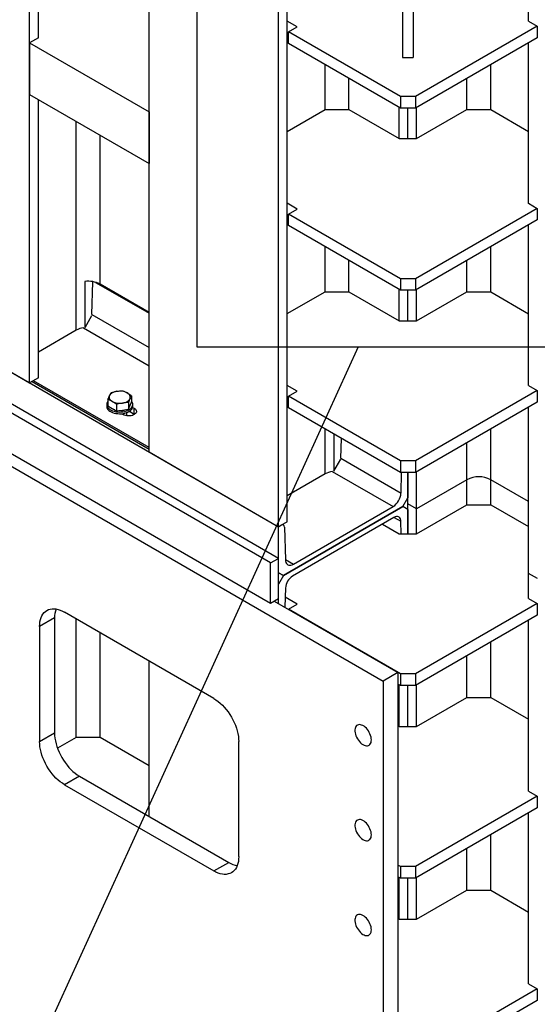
# Model space of a CAD drawing. Header units: millimetres. Extents: x 0 to 25230, y 0 to 17820.
# Tile 135 of 244: x 18707 to 19442, y 8066 to 9463. Entities that reach past the tile are written whole.
import ezdxf

# ---------------------------------------------------------------- set-up
doc = ezdxf.new("R2010")
doc.units = ezdxf.units.MM
doc.linetypes.add('SLD-Sólida', pattern=[0])
doc.layers.add('ATENÇÃO', color=1, linetype='SLD-Sólida')
doc.layers.add('REFERÊNCIAS', color=9, linetype='SLD-Sólida')
doc.styles.get("Standard").update_dxf_attribs({"font": 'CALIBRI.TTF'})
doc.dimstyles.new('SLDDIMSTYLE0', dxfattribs={"dimtxt": 0.18, "dimasz": 52.5, "dimexe": 0, "dimexo": 0.0625, "dimgap": 0, "dimtad": 0, "dimtih": 1, "dimtoh": 1, "dimdec": 0, "dimrnd": 1e-09, "dimzin": 0, "dimdsep": 46, "dimtxsty": 'Standard', "dimblk1": 'NONE', "dimblk2": 'NONE', "dimsah": 1, "dimcen": 0.09, "dimadec": 0, "dimazin": 0, "dimtfac": 52.5, "dimtdec": 0, "dimtofl": 0, "dimtmove": 0, "dimatfit": 3, "dimldrblk": 'NONE', "dimfxl": 0, "dimfrac": 2, "dimtolj": 1, "dimtzin": 0, "dimarcsym": 0})

# ---------------------------------------------------------------- blocks, each defined once
blk = doc.blocks.new('_None')

msp = doc.modelspace()

# ---------------------------------------------------------------- linework, layer by layer
at = {"layer": 'ATENÇÃO', "ltscale": 30}
for p, q in [((18958.8, 9937), (18958.8, 8998.9)), ((18958.8, 8998.9), (19922.8, 8998.9))]:
    msp.add_line(p, q, dxfattribs=at)
at = {"layer": 'REFERÊNCIAS', "linetype": 'SLD-Sólida', "lineweight": 25, "ltscale": 30}
for p, q in [((14888.6, 11160.2), (19074.7, 8743.6)), ((18721.1, 8947.7), (18721.1, 9833.6)), ((18733.5, 9437.8), (18733.5, 9826.4)), ((18890.8, 8849.7), (18890.8, 9735.6)), ((19074.7, 8743.6), (19074.7, 9629.5)), ((19087.1, 8750.7), (19087.1, 9622.3)), ((19430, 9461.3), (19430, 9626.1)), ((19251, 9536.5), (19251, 9409.5)), ((19266, 9537.1), (19266, 9409.5)), ((19101.2, 9453.2), (19087.1, 9461.3)), ((19088.8, 9446), (19101.2, 9453.2)), ((19442.3, 9454.2), (19269.1, 9354.2)), ((19430, 9461.3), (19430, 9461.3)), ((19430, 9461.3), (19442.3, 9454.2)), ((19442.3, 9454.2), (19442.3, 9437.8)), ((18733.5, 9437.8), (18721.1, 9430.7)), ((19088.8, 9444), (19087.1, 9445)), ((19247.9, 9354.2), (19088.8, 9446)), ((19088.8, 9429.7), (19088.8, 9446)), ((19442.3, 9437.8), (19269.1, 9337.8)), ((18721.1, 9430.7), (18890.8, 9332.7)), ((18721.1, 9430.7), (18721.1, 9357.2)), ((19247.9, 9337.8), (19088.8, 9429.7)), ((19430, 9202.6), (19430, 9430.7)), ((19251, 9409.5), (19266, 9409.5)), ((19140.8, 9335.8), (19140.8, 9399.7)), ((19376.3, 9335.7), (19376.3, 9399.7)), ((19174.7, 9335.8), (19174.7, 9380.1)), ((19342.3, 9335.7), (19342.3, 9380.1)), ((18721.1, 9357.2), (18890.8, 9259.2)), ((19247.9, 9354.2), (19247.9, 9337.8)), ((19269.1, 9354.2), (19247.9, 9354.2)), ((19269.1, 9354.2), (19269.1, 9337.8)), ((18733.5, 8954.8), (18733.5, 9350)), ((19246.2, 9294.5), (19246.2, 9338.9)), ((19269.1, 9337.8), (19247.9, 9337.8)), ((19258.5, 9294.5), (19258.5, 9337.8)), ((19258.5, 9294.5), (19258.5, 9337.8)), ((19270.9, 9294.5), (19270.9, 9338.9)), ((18890.8, 9332.7), (18890.8, 9259.2)), ((19087.1, 9304.7), (19140.8, 9335.8)), ((19140.8, 9335.8), (19174.7, 9335.8)), ((19174.7, 9335.8), (19246.2, 9294.5)), ((19270.9, 9294.5), (19342.3, 9335.7)), ((19342.3, 9335.7), (19376.2, 9335.7)), ((19376.2, 9335.7), (19430, 9304.7)), ((18787.2, 9022.6), (18787.2, 9319)), ((18821.2, 9087.9), (18821.2, 9299.4)), ((19246.2, 9294.5), (19270.9, 9294.5)), ((19101.2, 9194.5), (19087.1, 9202.7)), ((19430, 9202.7), (19430, 9202.7)), ((19430, 9202.7), (19442.3, 9195.5)), ((19088.8, 9185.3), (19087.1, 9186.4)), ((19088.8, 9187.4), (19101.2, 9194.5)), ((19247.9, 9095.5), (19088.8, 9187.4)), ((19088.8, 9171), (19088.8, 9187.4)), ((19442.3, 9195.5), (19269.1, 9095.5)), ((19442.3, 9195.5), (19442.3, 9179.2)), ((19247.9, 9079.2), (19088.8, 9171)), ((19442.3, 9179.2), (19269.1, 9079.2)), ((19430, 8944), (19430, 9172.1)), ((19140.8, 9077.1), (19140.8, 9141)), ((19376.3, 9077.1), (19376.3, 9141)), ((19174.7, 9077.1), (19174.7, 9121.4)), ((19342.3, 9077.1), (19342.3, 9121.4)), ((18799.7, 9091.7), (18799.7, 9026.5)), ((18809.7, 9044.8), (18811, 9091.4)), ((18814.8, 9090.5), (18890.8, 9046.6)), ((18890.8, 9047.7), (18821.2, 9087.9)), ((19269.1, 9095.5), (19247.9, 9095.5)), ((19247.9, 9095.5), (19247.9, 9079.2)), ((19269.1, 9095.5), (19269.1, 9079.2)), ((19087.1, 9046.1), (19140.8, 9077.1)), ((19140.8, 9077.1), (19174.7, 9077.1)), ((19174.7, 9077.1), (19246.2, 9035.9)), ((19246.2, 9035.9), (19246.2, 9080.2)), ((19269.1, 9079.2), (19247.9, 9079.2)), ((19258.5, 9035.9), (19258.5, 9079.2)), ((19258.5, 9035.9), (19258.5, 9079.2)), ((19270.9, 9035.9), (19270.9, 9080.2)), ((19270.9, 9035.9), (19342.3, 9077.1)), ((19342.3, 9077.1), (19376.2, 9077.1)), ((19376.2, 9077.1), (19430, 9046)), ((18537.3, 9053.8), (18721.1, 8947.7)), ((18809.7, 9044.8), (18890.8, 8997.9)), ((18799.8, 9026.6), (18809.6, 9043.4)), ((19246.2, 9035.9), (19270.9, 9035.9)), ((18787.2, 9022.6), (18733.5, 8991.6)), ((18797.5, 9026.1), (18890.8, 8972.2)), ((19063.4, 8692.1), (18540.1, 8994.2)), ((19074.7, 8698.7), (18551.4, 9000.7)), ((18733.5, 8954.8), (18721.1, 8947.7)), ((18724.7, 8949.7), (18890.8, 8853.8)), ((18890.8, 8856.2), (18726.7, 8950.9)), ((18540.1, 8937.1), (19063.4, 8635)), ((19101.2, 8935.9), (19087.1, 8944)), ((19088.8, 8928.7), (19101.2, 8935.9)), ((19442.3, 8936.9), (19269.1, 8836.9)), ((19430, 8944), (19430, 8944)), ((19430, 8944), (19442.3, 8936.9)), ((19442.3, 8936.9), (19442.3, 8920.5)), ((18530.2, 8924.4), (19223.2, 8524.4)), ((18832.4, 8924.3), (18832.4, 8915)), ((18861.4, 8919.9), (18861.4, 8910.5)), ((18863.6, 8915.3), (18865.9, 8920.2)), ((18865.9, 8929.5), (18865.9, 8920.2)), ((19088.8, 8926.7), (19087.1, 8927.7)), ((19247.9, 8836.9), (19088.8, 8928.7)), ((19088.8, 8912.4), (19088.8, 8928.7)), ((19442.3, 8920.5), (19269.1, 8820.6)), ((18830.6, 8917.1), (18830.6, 8914.6)), ((18832.4, 8915), (18838.5, 8911.4)), ((18838.5, 8911.4), (18844.6, 8907.9)), ((18844.6, 8917.3), (18844.6, 8907.9)), ((18844.6, 8907.9), (18853, 8909.2)), ((18851.9, 8904), (18854.1, 8902.8)), ((18853, 8909.2), (18861.4, 8910.5)), ((18859.1, 8901.1), (18859.1, 8905.6)), ((18861.4, 8910.5), (18863.6, 8915.3)), ((18862.9, 8907.5), (18869.6, 8903.6)), ((18862.9, 8907.5), (18869.6, 8903.6)), ((18862.9, 8907.5), (18869.6, 8903.6)), ((18862.9, 8907.5), (18869.6, 8903.6)), ((18867.4, 8913), (18869.6, 8911.8)), ((18867.6, 8914.6), (18867.6, 8917.1)), ((18869.6, 8903.6), (18869.6, 8911.8)), ((19247.9, 8820.6), (19088.8, 8912.4)), ((19430, 8677.2), (19430, 8913.4)), ((18859.9, 8901), (18859.1, 8901.5)), ((18870.3, 8903.2), (18869.6, 8903.6)), ((18869.6, 8903.6), (18869.6, 8903.6)), ((18870.3, 8903.2), (18869.6, 8903.6)), ((18869.6, 8903.6), (18870.3, 8903.2)), ((18869.6, 8903.6), (18869.6, 8903.6)), ((18869.6, 8902.8), (18869.6, 8903.6)), ((19140.8, 8818.5), (19140.8, 8882.4)), ((19376.3, 8810.3), (19376.3, 8882.4)), ((19153.3, 8875.2), (19153.3, 8822.4)), ((19163.2, 8840.7), (19164, 8869)), ((19342.3, 8810.3), (19342.3, 8862.8)), ((18890.8, 8849.7), (19074.7, 8743.6)), ((19153.4, 8822.5), (19163.1, 8839.3)), ((19163.2, 8840.7), (19248.7, 8791.3)), ((19247.9, 8836.9), (19247.9, 8820.6)), ((19269.1, 8836.9), (19247.9, 8836.9)), ((19269.1, 8836.9), (19269.1, 8820.6)), ((19151.1, 8822), (19237.4, 8772.2)), ((19269.1, 8820.6), (19247.9, 8820.6)), ((19248.7, 8791.3), (19249.5, 8820.6)), ((19258.5, 8820.6), (19258.5, 8784.4)), ((19258.5, 8776.2), (19258.5, 8820.6)), ((19270.9, 8769.1), (19270.9, 8821.6)), ((19140.8, 8818.5), (19087.1, 8787.5)), ((19342.3, 8810.3), (19270.9, 8769.1)), ((19342.3, 8810.3), (19270.9, 8769.1)), ((19342.3, 8774.8), (19342.3, 8810.3)), ((19430, 8779.3), (19376.3, 8810.3)), ((19430, 8779.3), (19376.3, 8810.3)), ((19376.3, 8774.7), (19376.3, 8810.3)), ((19251.5, 8772.1), (19258.5, 8784.4)), ((19081.8, 8674.2), (19251.5, 8772.1)), ((19251.5, 8772.1), (19081.8, 8674.2)), ((19095.9, 8690.5), (19237.4, 8772.2)), ((19258.5, 8768.1), (19251.5, 8772.1)), ((19251.5, 8772.1), (19251.5, 8772.1)), ((19270.9, 8769.1), (19258.5, 8776.2)), ((19258.5, 8733.5), (19258.5, 8776.2)), ((19270.9, 8769.1), (19258.5, 8776.2)), ((19258.5, 8768.1), (19258.5, 8733.5)), ((19270.9, 8733.5), (19342.3, 8774.8)), ((19270.9, 8733.6), (19270.9, 8769.1)), ((19342.3, 8774.8), (19376.2, 8774.8)), ((19376.2, 8774.8), (19430, 8743.7)), ((19087.1, 8750.7), (19074.7, 8743.6)), ((19238.7, 8756.6), (19094.5, 8673.4)), ((19239.1, 8756.8), (19248.6, 8751.3)), ((19249.1, 8733.6), (19248.6, 8751.3)), ((19074.7, 8743.6), (19078.2, 8745.6)), ((19074.7, 8678.3), (19074.7, 8743.6)), ((19081.7, 8746), (19080.3, 8746.8)), ((19083.2, 8743), (19084.5, 8696.6)), ((19222.5, 8747.2), (19246.2, 8733.6)), ((19246.2, 8733.6), (19270.9, 8733.5)), ((19063.4, 8692.1), (19074.7, 8698.7)), ((19074.7, 8641.5), (19074.7, 8698.7)), ((19084.5, 8697), (19095.9, 8690.5)), ((19063.4, 8635), (19063.4, 8692.1)), ((19074.7, 8678.3), (19081.8, 8674.2)), ((19074.7, 8678.3), (19081.8, 8674.2)), ((19081.8, 8674.2), (19074.7, 8678.3)), ((19081.8, 8674.2), (19074.7, 8661.9)), ((19442.4, 8670.1), (19430, 8677.2)), ((19430, 8641.7), (19430, 8677.2)), ((19442.4, 8670.1), (19430, 8677.2)), ((19074.7, 8634.6), (19074.7, 8661.9)), ((19084.6, 8656.6), (19083.8, 8629.3)), ((19063.4, 8635), (19074.7, 8641.5)), ((19101.2, 8633.6), (19084.2, 8643.4)), ((19430, 8641.7), (19430, 8641.7)), ((19430, 8641.7), (19442.3, 8634.5)), ((19068.7, 8638), (19244.4, 8536.6)), ((19088.8, 8626.4), (19101.2, 8633.6)), ((19247.9, 8534.6), (19088.8, 8626.4)), ((19442.3, 8634.5), (19269.1, 8534.6)), ((19442.3, 8634.5), (19442.3, 8618.2)), ((18756.5, 8614.1), (18735.3, 8601.9)), ((18756.5, 8614.1), (18756.5, 8450.8)), ((18982.8, 8499.8), (18770.6, 8622.3)), ((18787.2, 8444.3), (18787.2, 8612.7)), ((19442.3, 8618.2), (19269.1, 8518.2)), ((19430, 8368.1), (19430, 8611.1)), ((18735.3, 8601.9), (18735.3, 8438.6)), ((18821.2, 8444.3), (18821.2, 8593.1)), ((19376.3, 8501.2), (19376.3, 8580.1)), ((19342.3, 8501.2), (19342.3, 8560.5)), ((18890.8, 8332.4), (18890.8, 8552.9)), ((19244.4, 8536.6), (19223.2, 8524.4)), ((19244.4, 8536.6), (19244.4, 7426.1)), ((19247.9, 8534.6), (19247.9, 8518.2)), ((19269.1, 8534.6), (19247.9, 8534.6)), ((19269.1, 8534.6), (19269.1, 8518.2)), ((19223.2, 8524.4), (19223.2, 7413.9)), ((19247.9, 8518.2), (19244.4, 8520.3)), ((19246.2, 8460), (19246.2, 8519.3)), ((19269.1, 8518.2), (19247.9, 8518.2)), ((19258.5, 8460), (19258.5, 8518.2)), ((19258.5, 8460), (19258.5, 8518.2)), ((19270.9, 8460), (19270.9, 8519.3)), ((19270.9, 8460), (19342.3, 8501.2)), ((19342.3, 8501.2), (19376.2, 8501.2)), ((19376.2, 8501.2), (19430, 8470.2)), ((19244.4, 8461), (19246.2, 8460)), ((19246.2, 8460), (19270.9, 8460)), ((18735.3, 8438.6), (18756.5, 8450.8)), ((18787.2, 8444.3), (18760.7, 8429)), ((18821.2, 8444.3), (18787.2, 8444.3)), ((18890.8, 8404.1), (18821.2, 8444.3)), ((19018.1, 8275.3), (19018.1, 8438.6)), ((18791.8, 8389.6), (18770.6, 8377.3)), ((18791.8, 8389.6), (19004, 8267.1)), ((18770.6, 8377.3), (18982.8, 8254.9)), ((19442.3, 8361), (19269.1, 8261)), ((19430, 8368.2), (19430, 8368.2)), ((19430, 8368.2), (19442.3, 8361)), ((19442.3, 8361), (19442.3, 8344.7)), ((19442.3, 8344.7), (19269.1, 8244.7)), ((19430, 8094.6), (19430, 8337.6)), ((19376.3, 8227.7), (19376.3, 8306.5)), ((19342.3, 8227.7), (19342.3, 8286.9)), ((18982.8, 8254.9), (19004, 8267.1)), ((19247.9, 8261), (19244.4, 8263.1)), ((19247.9, 8261), (19247.9, 8244.7)), ((19269.1, 8261), (19247.9, 8261)), ((19269.1, 8261), (19269.1, 8244.7)), ((19247.9, 8244.7), (19244.4, 8246.7)), ((19246.2, 8186.5), (19246.2, 8245.7)), ((19269.1, 8244.7), (19247.9, 8244.7)), ((19258.5, 8186.5), (19258.5, 8244.7)), ((19258.5, 8186.5), (19258.5, 8244.7)), ((19270.9, 8186.5), (19270.9, 8245.7)), ((19270.9, 8186.5), (19342.3, 8227.7)), ((19342.3, 8227.7), (19376.2, 8227.7)), ((19376.2, 8227.7), (19430, 8196.6)), ((19244.4, 8187.5), (19246.2, 8186.5)), ((19246.2, 8186.5), (19270.9, 8186.5)), ((19430, 8094.6), (19430, 8094.6)), ((19430, 8094.6), (19442.3, 8087.5)), ((19442.3, 8087.5), (19269.1, 7987.5)), ((19442.3, 8087.5), (19442.3, 8071.1)), ((19442.3, 8071.1), (19269.1, 7971.1))]:
    msp.add_line(p, q, dxfattribs=at)
at = {"layer": 'REFERÊNCIAS', "linetype": 'SLD-Sólida', "lineweight": 25, "ltscale": 30, "flags": 128}
for points in [[(18845.2, 8935.8), (18843.4, 8935.4), (18841.6, 8934.9), (18840, 8934.3), (18838.5, 8933.6), (18837.2, 8932.7), (18836.1, 8931.8), (18835.3, 8930.8), (18834.6, 8929.7)], [(18863.6, 8925.2), (18864, 8926.3), (18864.1, 8927.4), (18864, 8928.6), (18863.6, 8929.7), (18863, 8930.8), (18862.1, 8931.8), (18861, 8932.7), (18859.7, 8933.6)], [(18832.4, 8921.6), (18832.1, 8921.2), (18831.3, 8919.8), (18830.8, 8918.4), (18830.6, 8916.9), (18830.8, 8915.4), (18831.4, 8913.9), (18832.4, 8912.5), (18833.6, 8911.2), (18835.2, 8910.1), (18837, 8909), (18839, 8908.1), (18841.3, 8907.4), (18843.7, 8906.8), (18846.2, 8906.5), (18848.8, 8906.4), (18851.4, 8906.5), (18853.9, 8906.7), (18856.3, 8907.2), (18858.6, 8907.9), (18860.8, 8908.8), (18862.7, 8909.8), (18864.3, 8910.9), (18865.6, 8912.2), (18866.6, 8913.6), (18867.3, 8915), (18867.6, 8916.5), (18867.6, 8918), (18867.1, 8919.5), (18866.4, 8920.9), (18865.9, 8921.6)], [(18834.6, 8929.7), (18834.2, 8928.6), (18834.1, 8927.4), (18834.2, 8926.3), (18834.6, 8925.2), (18835.3, 8924.1), (18836.1, 8923.1), (18837.2, 8922.2), (18838.5, 8921.3)], [(18853, 8919.1), (18854.9, 8919.4), (18856.6, 8919.9), (18858.3, 8920.6), (18859.7, 8921.3), (18861, 8922.2), (18862.1, 8923.1), (18863, 8924.1), (18863.6, 8925.2)], [(18830.6, 8914.6), (18830.6, 8914.4), (18830.8, 8912.9), (18831.4, 8911.5), (18832.4, 8910.1), (18833.6, 8908.8), (18835.2, 8907.6), (18837, 8906.5), (18839, 8905.7), (18841.3, 8904.9), (18843.7, 8904.4), (18846.2, 8904.1), (18848.8, 8903.9), (18851.4, 8904), (18853.9, 8904.3), (18856.3, 8904.8), (18858.6, 8905.5), (18860.8, 8906.3), (18862.7, 8907.3), (18864.3, 8908.5), (18865.6, 8909.8), (18866.6, 8911.1), (18867.3, 8912.6), (18867.6, 8914.1), (18867.6, 8914.6)], [(18838.5, 8910.9), (18837, 8911.9), (18835.9, 8912.9)], [(18842, 8909.4), (18840.3, 8910.1), (18838.5, 8910.9)], [(18869.6, 8911.8), (18870.9, 8910.9), (18871.9, 8909.8), (18872.6, 8908.7), (18872.8, 8907.6), (18872.7, 8906.4), (18872.3, 8905.2), (18871.5, 8904.2), (18870.3, 8903.2), (18868.9, 8902.4), (18867.2, 8901.7), (18865.3, 8901.2), (18863.4, 8901), (18861.3, 8900.9), (18859.3, 8901.1), (18857.4, 8901.5), (18855.6, 8902), (18854.1, 8902.8)], [(19248.6, 8751.3), (19248.4, 8753.1), (19248, 8754.7), (19247.2, 8756), (19246.2, 8757), (19245, 8757.7), (19243.6, 8758), (19242.1, 8757.9), (19240.4, 8757.4), (19238.7, 8756.6)], [(19084.5, 8696.6), (19084.7, 8694.7), (19085.2, 8693), (19085.9, 8691.6), (19086.8, 8690.4), (19088, 8689.6), (19089.3, 8689.1), (19090.8, 8688.9), (19092.4, 8689.1), (19094.1, 8689.6), (19095.9, 8690.5)], [(18735.3, 8601.9), (18735.4, 8605.4), (18735.8, 8608.7), (18736.5, 8611.8), (18737.4, 8614.6), (18738.6, 8617.2), (18740, 8619.6), (18741.7, 8621.6), (18743.5, 8623.4), (18745.6, 8624.8), (18747.9, 8625.9), (18750.4, 8626.6), (18753, 8627), (18755.7, 8627.1), (18758.5, 8626.8), (18761.5, 8626.2), (18764.5, 8625.2), (18767.6, 8623.9), (18770.6, 8622.3)], [(18982.8, 8499.8), (18985.8, 8497.9), (18988.9, 8495.7), (18991.9, 8493.2), (18994.9, 8490.4), (18997.7, 8487.4), (19000.4, 8484.2), (19003, 8480.7), (19005.5, 8477.2), (19007.8, 8473.4), (19009.8, 8469.6), (19011.7, 8465.7), (19013.4, 8461.7), (19014.8, 8457.8), (19016, 8453.8), (19016.9, 8449.9), (19017.6, 8446), (19018, 8442.2), (19018.1, 8438.6)], [(19206.6, 8440.9), (19206.4, 8442.9), (19206.1, 8445), (19205.5, 8447.2), (19204.6, 8449.4), (19203.6, 8451.6), (19202.4, 8453.6), (19201, 8455.6), (19199.5, 8457.4), (19197.8, 8458.9), (19196.2, 8460.3), (19194.5, 8461.3), (19192.8, 8462.1), (19191.1, 8462.5), (19189.6, 8462.7), (19188.1, 8462.5), (19186.8, 8462), (19185.7, 8461.2), (19184.7, 8460.1), (19184, 8458.7), (19183.5, 8457.1), (19183.3, 8455.3), (19183.3, 8453.3), (19183.5, 8451.2), (19184, 8449.1), (19184.7, 8446.9), (19185.7, 8444.7), (19186.8, 8442.6), (19188.1, 8440.6), (19189.6, 8438.7), (19191.1, 8437), (19192.8, 8435.6), (19194.5, 8434.4), (19196.2, 8433.5), (19197.8, 8432.9), (19199.5, 8432.6), (19201, 8432.6), (19202.4, 8432.9), (19203.6, 8433.6), (19204.6, 8434.5), (19205.5, 8435.8), (19206.1, 8437.3), (19206.4, 8439), (19206.6, 8440.9)], [(18756.5, 8450.8), (18756.6, 8447.2), (18757, 8443.4), (18757.7, 8439.6), (18758.6, 8435.6), (18759.8, 8431.7), (18761.2, 8427.7), (18762.9, 8423.7), (18764.8, 8419.8), (18766.8, 8416), (18769.1, 8412.3), (18771.6, 8408.7), (18774.2, 8405.3), (18776.9, 8402), (18779.8, 8399), (18782.7, 8396.3), (18785.7, 8393.7), (18788.8, 8391.5), (18791.8, 8389.6)], [(18770.6, 8377.3), (18767.6, 8379.3), (18764.5, 8381.5), (18761.5, 8384), (18758.5, 8386.8), (18755.7, 8389.8), (18753, 8393), (18750.4, 8396.4), (18747.9, 8400), (18745.6, 8403.7), (18743.5, 8407.6), (18741.7, 8411.5), (18740, 8415.4), (18738.6, 8419.4), (18737.4, 8423.4), (18736.5, 8427.3), (18735.8, 8431.2), (18735.4, 8434.9), (18735.3, 8438.6)], [(19206.6, 8306.1), (19206.4, 8308.2), (19206.1, 8310.3), (19205.5, 8312.5), (19204.6, 8314.7), (19203.6, 8316.8), (19202.4, 8318.9), (19201, 8320.9), (19199.5, 8322.6), (19197.8, 8324.2), (19196.2, 8325.5), (19194.5, 8326.6), (19192.8, 8327.3), (19191.1, 8327.8), (19189.6, 8327.9), (19188.1, 8327.7), (19186.8, 8327.2), (19185.7, 8326.4), (19184.7, 8325.3), (19184, 8324), (19183.5, 8322.4), (19183.3, 8320.6), (19183.3, 8318.6), (19183.5, 8316.5), (19184, 8314.3), (19184.7, 8312.2), (19185.7, 8310), (19186.8, 8307.8), (19188.1, 8305.8), (19189.6, 8304), (19191.1, 8302.3), (19192.8, 8300.8), (19194.5, 8299.7), (19196.2, 8298.7), (19197.8, 8298.1), (19199.5, 8297.8), (19201, 8297.9), (19202.4, 8298.2), (19203.6, 8298.9), (19204.6, 8299.8), (19205.5, 8301.1), (19206.1, 8302.5), (19206.4, 8304.2), (19206.6, 8306.1)], [(19018.1, 8275.3), (19018, 8271.8), (19017.6, 8268.5), (19016.9, 8265.4), (19016, 8262.6), (19014.8, 8260), (19013.4, 8257.6), (19011.7, 8255.6), (19009.8, 8253.8), (19007.8, 8252.4), (19005.5, 8251.3), (19003, 8250.6), (19000.4, 8250.1), (18997.7, 8250.1), (18994.9, 8250.4), (18991.9, 8251), (18988.9, 8252), (18985.8, 8253.3), (18982.8, 8254.9)], [(19206.6, 8171.4), (19206.4, 8173.4), (19206.1, 8175.6), (19205.5, 8177.8), (19204.6, 8180), (19203.6, 8182.1), (19202.4, 8184.2), (19201, 8186.1), (19199.5, 8187.9), (19197.8, 8189.5), (19196.2, 8190.8), (19194.5, 8191.9), (19192.8, 8192.6), (19191.1, 8193.1), (19189.6, 8193.2), (19188.1, 8193), (19186.8, 8192.5), (19185.7, 8191.7), (19184.7, 8190.6), (19184, 8189.2), (19183.5, 8187.6), (19183.3, 8185.8), (19183.3, 8183.9), (19183.5, 8181.8), (19184, 8179.6), (19184.7, 8177.4), (19185.7, 8175.2), (19186.8, 8173.1), (19188.1, 8171.1), (19189.6, 8169.2), (19191.1, 8167.6), (19192.8, 8166.1), (19194.5, 8164.9), (19196.2, 8164), (19197.8, 8163.4), (19199.5, 8163.1), (19201, 8163.1), (19202.4, 8163.5), (19203.6, 8164.1), (19204.6, 8165.1), (19205.5, 8166.3), (19206.1, 8167.8), (19206.4, 8169.5), (19206.6, 8171.4)]]:
    msp.add_lwpolyline(points, dxfattribs=at)
at = {"layer": 'REFERÊNCIAS', "linetype": 'SLD-Sólida', "lineweight": 25, "ltscale": 900}
for centre, radius, start, end in [((18804.4, 9055.7), 36.4, 62.4788, 97.3449), ((18802.1, 8995.8), 30.6, 98.6312, 119.059), ((18849.1, 8913.1), 23, 62.6428, 99.7711), ((18849.1, 8941.8), 23, 242.6428, 279.7711), ((18849.3, 8931.9), 23.5, 266.8366, 290.7494), ((18858, 8917.4), 6.17, 320.0664, 350.1366), ((19155.7, 8791.7), 30.6, 98.6312, 119.059), ((19359.3, 8777.6), 36.9, 62.6097, 117.3903), ((19359.3, 8777.6), 36.9, 62.6097, 117.3903), ((19224.2, 8792.9), 24.5, 302.4869, 356.416), ((19080.2, 8743.3), 3.03, 353.6456, 129.6338), ((19106.1, 8655.2), 21.5, 122.5797, 176.3233), ((18792.1, 8614.7), 35.6, 160.1371, 180.9518), ((19022.3, 8297.6), 35.6, 239.0512, 259.8589)]:
    msp.add_arc(centre, radius, start, end, dxfattribs=at)
at = {"layer": 'REFERÊNCIAS', "linetype": 'SLD-Sólida', "lineweight": 25, "ltscale": 30}
for points, knots in [([(18834.6, 8929.7), (18835, 8930.5), (18835.8, 8932), (18836.5, 8933.3), (18836.9, 8934)], [0, 0, 0, 0, 0.498791, 1, 1, 1, 1]), ([(18836.9, 8934), (18838.3, 8934.4), (18841, 8935.1), (18843.8, 8935.6), (18845.2, 8935.8)], [0, 0, 0, 0, 0.498963, 1, 1, 1, 1]), ([(18845.2, 8935.8), (18846.6, 8936), (18849.4, 8936.4), (18852.2, 8936.5), (18853.6, 8936.6)], [0, 0, 0, 0, 0.498791, 1, 1, 1, 1]), ([(18853.6, 8936.6), (18854.6, 8936.2), (18856.7, 8935.3), (18858.7, 8934.1), (18859.7, 8933.6)], [0, 0, 0, 0, 0.498963, 1, 1, 1, 1]), ([(18859.7, 8933.6), (18861.3, 8932.6), (18863.3, 8931.4), (18865.3, 8929.9), (18865.9, 8929.5)], [0, 0, 0, 0, 0.748327, 1, 1, 1, 1]), ([(18832.4, 8924.3), (18832.8, 8925.3), (18833.5, 8927.2), (18834.3, 8928.9), (18834.6, 8929.7)], [0, 0, 0, 0, 0.498963, 1, 1, 1, 1]), ([(18838.5, 8921.3), (18837.5, 8921.9), (18835.4, 8923), (18833.4, 8923.9), (18832.4, 8924.3)], [0, 0, 0, 0, 0.4987908, 1, 1, 1, 1]), ([(18844.6, 8917.3), (18844.1, 8917.7), (18842.1, 8919.1), (18840, 8920.4), (18838.5, 8921.3)], [0, 0, 0, 0, 0.251673, 1, 1, 1, 1]), ([(18853, 8919.1), (18851.6, 8918.8), (18848.8, 8918.4), (18846, 8917.6), (18844.6, 8917.3)], [0, 0, 0, 0, 0.498791, 1, 1, 1, 1]), ([(18861.4, 8919.9), (18860, 8919.8), (18857.2, 8919.7), (18854.4, 8919.3), (18853, 8919.1)], [0, 0, 0, 0, 0.498963, 1, 1, 1, 1]), ([(18863.6, 8925.2), (18863.2, 8924.4), (18862.5, 8922.7), (18861.7, 8920.8), (18861.4, 8919.9)], [0, 0, 0, 0, 0.498791, 1, 1, 1, 1]), ([(18865.9, 8929.5), (18865.5, 8928.9), (18864.7, 8927.6), (18864, 8926), (18863.6, 8925.2)], [0, 0, 0, 0, 0.498963, 1, 1, 1, 1])]:
    msp.add_open_spline(points, degree=3, knots=knots, dxfattribs=at)

# ---------------------------------------------------------------- leaders
at = {"layer": 'ATENÇÃO', "ltscale": 30, "has_arrowhead": 0}
msp.add_leader([(19188, 8998.9), (18130, 6682.5), (17939.5, 6682.5)], dimstyle='SLDDIMSTYLE0', dxfattribs=at)

doc.saveas('drawing.dxf')
